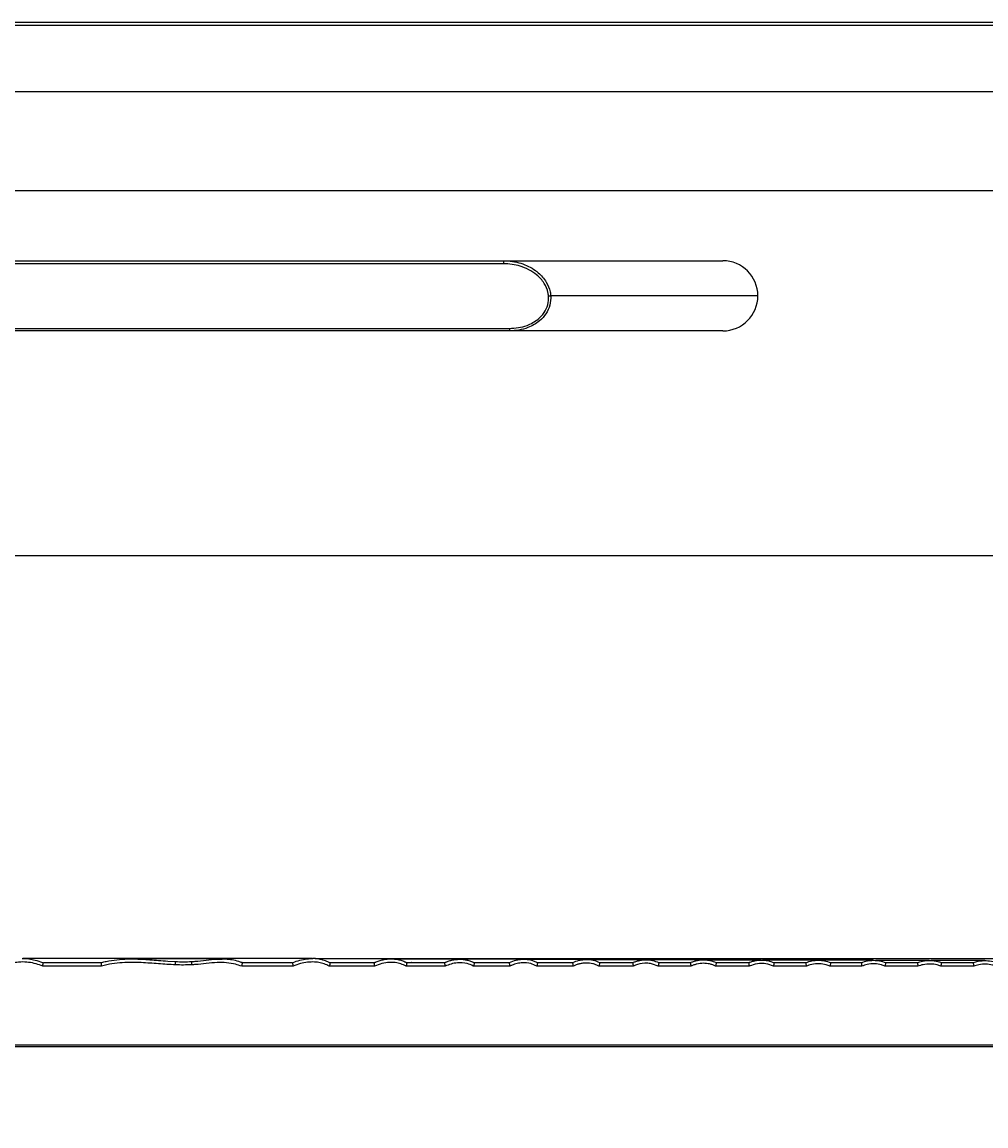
# Model space of a CAD drawing. Header units: millimetres. Extents: x 60 to 2975, y 116 to 1565.
# Tile 26 of 36: x 1019 to 1362, y 1172 to 1565. Entities that reach past the tile are written whole.
import ezdxf

# ---------------------------------------------------------------- set-up
doc = ezdxf.new("R2010")
doc.units = ezdxf.units.MM
doc.layers.add('FORMAT', color=7, linetype='Continuous')
doc.styles.add('SLDTEXTSTYLE0', font='TXT', dxfattribs={"width": 0.605})
doc.dimstyles.new('SLDDIMSTYLE0', dxfattribs={"dimtxt": 3.081982, "dimasz": 2, "dimexe": 0, "dimexo": 0.0625, "dimgap": 0.770496, "dimtad": 1, "dimdec": 0, "dimrnd": 1e-09, "dimzin": 12, "dimdsep": 46, "dimtxsty": 'SLDTEXTSTYLE0', "dimsah": 1, "dimcen": 0.09, "dimadec": 0, "dimazin": 3, "dimtfac": 1, "dimtofl": 0, "dimtmove": 0, "dimatfit": 3, "dimfxl": 0, "dimfrac": 2, "dimtolj": 1, "dimtzin": 12, "dimarcsym": 0})

# ---------------------------------------------------------------- blocks, each defined once
blk = doc.blocks.new('_D')
at = {"layer": 'FORMAT'}
for p, q in [((1122.82, 1231.88), (2109.21, 1231.88)), ((2108.22, 808.39), (2108.22, 1231.88)), ((2051.93, 808.39), (2109.21, 808.39))]:
    blk.add_line(p, q, dxfattribs=at)
for points in [[(2108.22, 1231.88), (2107.72, 1229.88), (2108.72, 1229.88)], [(2108.22, 808.39), (2108.72, 810.39), (2107.72, 810.39)]]:
    blk.add_solid(points, dxfattribs=at)
at = {"layer": 'FORMAT', "insert": (2104.13, 1016.61), "char_height": 3.175, "attachment_point": 1, "rotation": 90, "style": 'SLDTEXTSTYLE0'}
blk.add_mtext('423', dxfattribs=at)

msp = doc.modelspace()

# ---------------------------------------------------------------- linework, layer by layer
at = {"color": 7, "linetype": 'Continuous', "lineweight": 25}
for p, q in [((779.07, 1565.389), (1632.836, 1565.389)), ((1632.718, 1564.202), (779.07, 1564.202)), ((1626.798, 1540.517), (779.07, 1540.517)), ((779.07, 1505.398), (1613.189, 1505.398)), ((680.45, 1480.394), (1190.029, 1480.394)), ((1190.029, 1479.304), (680.45, 1479.304)), ((1190.029, 1479.304), (1190.029, 1480.394)), ((1190.029, 1480.394), (1267.95, 1480.394)), ((1280.45, 1467.894), (1206.716, 1467.894)), ((680.45, 1456.286), (1191.992, 1456.286)), ((1191.992, 1455.394), (680.45, 1455.394)), ((1191.992, 1456.286), (1191.992, 1455.394)), ((1267.95, 1455.394), (1191.992, 1455.394)), ((779.07, 1375.394), (1466.908, 1375.394)), ((1018.524, 1231.849), (1018.833, 1231.835)), ((1089.576, 1231.669), (1089.795, 1231.67)), ((1121.817, 1231.831), (1122.053, 1231.838)), ((1046.757, 1229.135), (1025.859, 1229.135)), ((1026.269, 1230.394), (1046.619, 1230.394)), ((1114.996, 1229.135), (1096.695, 1229.135)), ((1096.866, 1230.394), (1114.58, 1230.394)), ((1143.983, 1229.135), (1127.896, 1229.135)), ((1128.144, 1230.394), (1143.638, 1230.394)), ((1169.113, 1229.135), (1155.229, 1229.135)), ((1155.48, 1230.394), (1168.806, 1230.394)), ((1157.277, 1230.393), (1157.12, 1230.386)), ((1192.166, 1229.135), (1179.238, 1229.135)), ((1179.481, 1230.394), (1191.856, 1230.394)), ((1214.726, 1229.135), (1201.734, 1229.135)), ((1201.995, 1230.394), (1214.442, 1230.394)), ((1236.102, 1229.135), (1223.882, 1229.135)), ((1224.129, 1230.394), (1235.841, 1230.394)), ((1256.632, 1229.135), (1244.941, 1229.135)), ((1245.174, 1230.394), (1256.378, 1230.394)), ((1277.388, 1229.135), (1265.394, 1229.135)), ((1265.624, 1230.394), (1277.155, 1230.394)), ((1297.704, 1229.135), (1285.997, 1229.135)), ((1286.211, 1230.394), (1297.487, 1230.394)), ((1317.496, 1229.135), (1306.116, 1229.135)), ((1306.317, 1230.394), (1317.283, 1230.394)), ((1337.44, 1229.135), (1325.698, 1229.135)), ((1325.896, 1230.394), (1337.243, 1230.394)), ((1357.296, 1229.135), (1345.562, 1229.135)), ((1345.746, 1230.394), (1357.108, 1230.394)), ((1357.108, 1230.394), (1357.123, 1230.387)), ((2000.07, 1200.394), (358.415, 1200.394))]:
    msp.add_line(p, q, dxfattribs=at)
at = {"color": 8, "linetype": 'Continuous', "lineweight": 25}
for p, q in [((1070.408, 1230.968), (1073.175, 1230.769)), ((359.011, 1201.135), (2000.07, 1201.135))]:
    msp.add_line(p, q, dxfattribs=at)
at = {"color": 8, "linetype": 'Continuous', "lineweight": 25, "flags": 128}
msp.add_lwpolyline([(1018.833, 1231.835), (1020.932, 1231.736), (1023.825, 1231.115), (1025.844, 1230.394), (1025.844, 1230.394), (1025.844, 1230.394)], dxfattribs=at)
at = {"color": 7, "linetype": 'Continuous', "lineweight": 25, "flags": 128}
for points in [[(1114.792, 1230.31), (1114.994, 1230.394), (1114.994, 1230.394)], [(1143.767, 1230.338), (1143.894, 1230.394), (1143.894, 1230.394)], [(1168.896, 1230.354), (1168.986, 1230.394), (1168.986, 1230.394)], [(1214.498, 1230.366), (1214.558, 1230.394), (1214.558, 1230.394)], [(1235.885, 1230.373), (1235.933, 1230.394), (1235.933, 1230.394)], [(1297.512, 1230.383), (1297.54, 1230.394), (1297.54, 1230.394)], [(1317.305, 1230.384), (1317.33, 1230.394), (1317.33, 1230.394)], [(1337.261, 1230.386), (1337.282, 1230.394), (1337.282, 1230.394)]]:
    msp.add_lwpolyline(points, dxfattribs=at)
at = {"color": 7, "linetype": 'Continuous', "lineweight": 25}
for centre, radius, start, end in [((1267.95, 1467.894), 12.5, 0, 90), ((1205.439, 1474.824), 7.047, 274.06335, 280.44013), ((1267.95, 1467.894), 12.5, 270, 360), ((1014.74, 1232.177), 58.452, 357.46904, 358.61946), ((1123.78, 1232.278), 44.961, 181.90166, 183.3806)]:
    msp.add_arc(centre, radius, start, end, dxfattribs=at)
for points, knots in [([(1190.029, 1480.394), (1191.05, 1480.349), (1193.092, 1480.26), (1196.049, 1479.56), (1198.828, 1478.461), (1200.869, 1477.235), (1202.535, 1475.918), (1203.876, 1474.588), (1205.471, 1472.399), (1206.457, 1470.085), (1206.659, 1468.378), (1206.716, 1467.894)], [0, 0, 0, 0, 0.1342727, 0.2685199, 0.3973462, 0.5260624, 0.5797863, 0.6766149, 0.7733555, 0.9357075, 1, 1, 1, 1]), ([(1205.939, 1467.795), (1205.882, 1468.241), (1205.684, 1469.819), (1204.735, 1471.953), (1203.214, 1473.964), (1201.408, 1475.693), (1198.937, 1477.3), (1195.946, 1478.496), (1192.945, 1479.181), (1191.001, 1479.263), (1190.029, 1479.304)], [0, 0, 0, 0, 0.063057, 0.223087, 0.3193559, 0.4157227, 0.5719521, 0.728459, 0.8642159, 1, 1, 1, 1]), ([(1206.716, 1467.894), (1206.69, 1466.767), (1206.637, 1464.517), (1205.144, 1461.409), (1203.086, 1459.136), (1200.823, 1457.563), (1198.362, 1456.403), (1195.389, 1455.56), (1193.137, 1455.45), (1191.992, 1455.394)], [0, 0, 0, 0, 0.1548823, 0.3091982, 0.4662069, 0.5761129, 0.6892188, 0.8418769, 1, 1, 1, 1]), ([(1191.992, 1456.286), (1193.061, 1456.336), (1195.196, 1456.436), (1198.011, 1457.2), (1200.364, 1458.275), (1202.509, 1459.716), (1204.464, 1461.814), (1205.876, 1464.682), (1205.918, 1466.757), (1205.939, 1467.795)], [0, 0, 0, 0, 0.157634, 0.3150769, 0.4271032, 0.5389987, 0.6951317, 0.8474851, 1, 1, 1, 1]), ([(1025.859, 1229.135), (1025.094, 1229.422), (1023.473, 1230.03), (1020.861, 1230.552), (1018.726, 1230.664), (1016.822, 1230.536), (1015.155, 1230.248), (1013.575, 1229.704), (1012.724, 1229.259), (1012.486, 1229.135)], [0, 0, 0, 0, 0.17756387, 0.37663055, 0.57548116, 0.63895424, 0.79028926, 0.94139395, 1, 1, 1, 1]), ([(1121.815, 1231.884), (1120.527, 1231.884), (1118.057, 1231.884), (1114.282, 1231.884), (1110.361, 1231.884), (1106.296, 1231.884), (1102.054, 1231.884), (1097.461, 1231.884), (1092.574, 1231.884), (1087.545, 1231.884), (1082.829, 1231.884), (1077.866, 1231.884), (1072.349, 1231.884), (1067.021, 1231.884), (1062.035, 1231.884), (1057.42, 1231.884), (1052.472, 1231.884), (1047.153, 1231.884), (1041.465, 1231.884), (1035.438, 1231.884), (1029.175, 1231.884), (1023.518, 1231.884), (1020.206, 1231.884), (1018.835, 1231.884)], [0, 0, 0, 0, 0.0476271, 0.0913335, 0.1308048, 0.1781757, 0.2205928, 0.2591155, 0.3111038, 0.3559486, 0.3938173, 0.4354935, 0.48239, 0.5330601, 0.5695318, 0.6088392, 0.6516501, 0.6991003, 0.7522941, 0.8114275, 0.8768243, 0.9490092, 1, 1, 1, 1]), ([(1046.84, 1230.394), (1046.84, 1230.394), (1047.34, 1230.652), (1049.215, 1230.907), (1052.209, 1231.539), (1056.419, 1231.756), (1061.38, 1231.685), (1066.171, 1231.265), (1069.303, 1231.046), (1070.408, 1230.968)], [0, 0, 0, 0, 0.00000281, 0.07292507, 0.23191305, 0.39264638, 0.60297526, 0.85991695, 1, 1, 1, 1]), ([(1089.794, 1231.721), (1089.716, 1231.721), (1089.07, 1231.721), (1086.892, 1231.721), (1083.682, 1231.721), (1079.745, 1231.721), (1075.77, 1231.721), (1071.588, 1231.721), (1067.184, 1231.721), (1062.63, 1231.721), (1059.308, 1231.721), (1057.612, 1231.721), (1057.511, 1231.721)], [0, 0, 0, 0, 0.0086309, 0.0707761, 0.2120199, 0.3158413, 0.4319961, 0.5670321, 0.6864036, 0.8265882, 0.9896388, 1, 1, 1, 1]), ([(1073.175, 1230.769), (1074.122, 1230.734), (1076.011, 1230.665), (1077.901, 1230.745), (1078.844, 1230.786)], [0, 0, 0, 0, 0.50091139, 1, 1, 1, 1]), ([(1091.006, 1231.617), (1090.898, 1231.631), (1090.424, 1231.693), (1089.946, 1231.676), (1089.576, 1231.663)], [0, 0, 0, 0, 0.227781, 1, 1, 1, 1]), ([(1096.864, 1230.386), (1096.465, 1230.525), (1095.291, 1230.934), (1093.333, 1231.395), (1091.759, 1231.546), (1091.006, 1231.617)], [0, 0, 0, 0, 0.2115404, 0.6226874, 1, 1, 1, 1]), ([(1127.896, 1229.135), (1127.736, 1229.221), (1127.001, 1229.617), (1125.598, 1230.159), (1123.972, 1230.493), (1122.137, 1230.661), (1120.103, 1230.59), (1117.513, 1230.116), (1115.862, 1229.473), (1114.996, 1229.135)], [0, 0, 0, 0, 0.0409776, 0.1887361, 0.3366953, 0.4122502, 0.601608, 0.7911354, 1, 1, 1, 1]), ([(1128.108, 1230.317), (1127.753, 1230.488), (1126.798, 1230.95), (1125.205, 1231.463), (1123.528, 1231.836), (1122.486, 1231.844), (1122.053, 1231.847)], [0, 0, 0, 0, 0.1884409, 0.5062267, 0.7949849, 1, 1, 1, 1]), ([(1149.808, 1231.742), (1149.217, 1231.742), (1147.001, 1231.742), (1142.873, 1231.742), (1137.622, 1231.742), (1132.467, 1231.742), (1127.877, 1231.742), (1124.885, 1231.742), (1123.644, 1231.742)], [0, 0, 0, 0, 0.0820789, 0.3072274, 0.5140629, 0.7038205, 0.8771978, 1, 1, 1, 1]), ([(1143.894, 1230.394), (1143.95, 1230.42), (1144.008, 1230.446), (1144.122, 1230.497), (1144.294, 1230.572), (1144.467, 1230.644), (1144.813, 1230.783), (1145.046, 1230.869), (1145.747, 1231.111), (1146.221, 1231.249), (1147.181, 1231.476), (1147.666, 1231.566), (1148.405, 1231.661), (1148.653, 1231.686), (1149.152, 1231.723), (1149.403, 1231.735), (1150.654, 1231.757), (1151.638, 1231.663), (1153.085, 1231.335), (1153.566, 1231.192), (1154.267, 1230.93), (1154.497, 1230.834), (1154.836, 1230.678), (1154.948, 1230.624), (1155.115, 1230.54), (1155.171, 1230.512), (1155.281, 1230.454), (1155.337, 1230.423), (1155.39, 1230.394)], [0, 0, 0, 0, 0.015625, 0.015625, 0.03125, 0.0625, 0.0625, 0.125, 0.125, 0.25, 0.25, 0.375, 0.375, 0.4375, 0.4375, 0.5, 0.5, 0.75, 0.75, 0.875, 0.875, 0.9375, 0.9375, 0.96875, 0.96875, 0.984375, 0.984375, 1, 1, 1, 1]), ([(1197.037, 1231.626), (1196.214, 1231.626), (1193.718, 1231.626), (1189.121, 1231.626), (1183.465, 1231.626), (1177.778, 1231.626), (1172.139, 1231.626), (1166.584, 1231.626), (1161.128, 1231.626), (1156.176, 1231.626), (1152.923, 1231.626), (1151.53, 1231.626)], [0, 0, 0, 0, 0.0735222, 0.2230262, 0.3620631, 0.4914213, 0.6119122, 0.7242423, 0.8290323, 0.9268214, 1, 1, 1, 1]), ([(1174.26, 1231.595), (1173.464, 1231.595), (1170.983, 1231.595), (1166.449, 1231.595), (1160.879, 1231.595), (1155.995, 1231.595), (1152.861, 1231.595), (1151.674, 1231.595)], [0, 0, 0, 0, 0.1261166, 0.3934, 0.6383109, 0.8630009, 1, 1, 1, 1]), ([(1168.986, 1230.394), (1169.088, 1230.44), (1169.193, 1230.487), (1169.401, 1230.575), (1169.505, 1230.618), (1169.819, 1230.743), (1170.03, 1230.821), (1170.666, 1231.038), (1171.096, 1231.162), (1171.968, 1231.364), (1172.409, 1231.443), (1173.305, 1231.555), (1173.761, 1231.587), (1175.112, 1231.606), (1176.003, 1231.52), (1177.324, 1231.223), (1177.759, 1231.096), (1178.393, 1230.864), (1178.602, 1230.78), (1178.911, 1230.643), (1179.013, 1230.596), (1179.215, 1230.497), (1179.318, 1230.446), (1179.415, 1230.394)], [0, 0, 0, 0, 0.03125, 0.03125, 0.0625, 0.0625, 0.125, 0.125, 0.25, 0.25, 0.375, 0.375, 0.5, 0.5, 0.75, 0.75, 0.875, 0.875, 0.9375, 0.9375, 0.96875, 0.96875, 1, 1, 1, 1]), ([(1192.006, 1230.394), (1192.785, 1230.782), (1193.592, 1231.08), (1194.836, 1231.391), (1195.257, 1231.472), (1196.112, 1231.586), (1196.549, 1231.619), (1197.849, 1231.638), (1198.703, 1231.546), (1199.963, 1231.24), (1200.378, 1231.109), (1201.178, 1230.793), (1201.566, 1230.608), (1201.94, 1230.394)], [0, 0, 0, 0, 0.25, 0.25, 0.375, 0.375, 0.5, 0.5, 0.75, 0.75, 0.875, 0.875, 1, 1, 1, 1]), ([(1219.322, 1231.523), (1218.331, 1231.523), (1215.533, 1231.523), (1210.333, 1231.523), (1204.056, 1231.523), (1199.564, 1231.523), (1197.406, 1231.523)], [0, 0, 0, 0, 0.16356969, 0.46205554, 0.74157164, 1, 1, 1, 1]), ([(1214.558, 1230.394), (1215.308, 1230.751), (1216.082, 1231.026), (1217.278, 1231.311), (1217.682, 1231.385), (1218.503, 1231.489), (1218.92, 1231.518), (1220.157, 1231.532), (1220.973, 1231.447), (1222.588, 1231.07), (1223.36, 1230.783), (1224.086, 1230.394)], [0, 0, 0, 0, 0.25, 0.25, 0.375, 0.375, 0.5, 0.5, 0.75, 0.75, 1, 1, 1, 1]), ([(1261.022, 1231.41), (1260.225, 1231.41), (1257.818, 1231.41), (1253.256, 1231.41), (1247.496, 1231.41), (1241.478, 1231.41), (1234.817, 1231.41), (1227.543, 1231.41), (1221.995, 1231.41), (1219.308, 1231.41)], [0, 0, 0, 0, 0.079459, 0.2399254, 0.3933787, 0.5399197, 0.6796516, 0.8448679, 1, 1, 1, 1]), ([(1240.51, 1231.425), (1239.392, 1231.425), (1236.364, 1231.425), (1230.664, 1231.425), (1225.125, 1231.425), (1221.582, 1231.425), (1220.588, 1231.425)], [0, 0, 0, 0, 0.2023563, 0.5479292, 0.8732068, 1, 1, 1, 1]), ([(1235.933, 1230.394), (1236.297, 1230.558), (1236.67, 1230.704), (1237.421, 1230.956), (1237.802, 1231.062), (1238.571, 1231.236), (1238.96, 1231.303), (1239.747, 1231.396), (1240.147, 1231.421), (1240.944, 1231.429), (1241.341, 1231.41), (1242.131, 1231.329), (1242.526, 1231.265), (1243.686, 1231.007), (1244.43, 1230.747), (1245.138, 1230.394)], [0, 0, 0, 0, 0.125, 0.125, 0.25, 0.25, 0.375, 0.375, 0.5, 0.5, 0.625, 0.625, 0.75, 0.75, 1, 1, 1, 1]), ([(1256.457, 1230.394), (1256.818, 1230.556), (1257.187, 1230.7), (1257.934, 1230.949), (1258.312, 1231.054), (1259.075, 1231.224), (1259.462, 1231.29), (1260.244, 1231.381), (1260.641, 1231.406), (1261.43, 1231.413), (1261.824, 1231.395), (1262.608, 1231.314), (1263, 1231.251), (1264.151, 1230.997), (1264.889, 1230.741), (1265.594, 1230.394)], [0, 0, 0, 0, 0.125, 0.125, 0.25, 0.25, 0.375, 0.375, 0.5, 0.5, 0.625, 0.625, 0.75, 0.75, 1, 1, 1, 1]), ([(1281.675, 1231.326), (1280.812, 1231.326), (1278.286, 1231.326), (1273.449, 1231.326), (1267.701, 1231.326), (1263.586, 1231.326), (1261.74, 1231.326)], [0, 0, 0, 0, 0.15911704, 0.46621345, 0.76052559, 1, 1, 1, 1]), ([(1277.219, 1230.394), (1277.575, 1230.543), (1277.939, 1230.676), (1278.674, 1230.904), (1279.045, 1231.001), (1279.796, 1231.157), (1280.175, 1231.218), (1280.942, 1231.301), (1281.329, 1231.323), (1282.099, 1231.328), (1282.483, 1231.311), (1283.249, 1231.236), (1283.632, 1231.178), (1284.76, 1230.945), (1285.487, 1230.711), (1286.186, 1230.394)], [0, 0, 0, 0, 0.125, 0.125, 0.25, 0.25, 0.375, 0.375, 0.5, 0.5, 0.625, 0.625, 0.75, 0.75, 1, 1, 1, 1]), ([(1301.868, 1231.251), (1300.919, 1231.251), (1298.251, 1231.251), (1293.132, 1231.251), (1287.493, 1231.251), (1283.593, 1231.251), (1282.063, 1231.251)], [0, 0, 0, 0, 0.1775164, 0.4988245, 0.8032629, 1, 1, 1, 1]), ([(1321.537, 1231.221), (1320.528, 1231.221), (1317.751, 1231.221), (1312.4, 1231.221), (1305.749, 1231.221), (1298.762, 1231.221), (1291.506, 1231.221), (1286.238, 1231.221), (1283.262, 1231.221), (1282.914, 1231.221)], [0, 0, 0, 0, 0.11026814, 0.30343499, 0.48658255, 0.66008151, 0.82426988, 0.97944657, 1, 1, 1, 1]), ([(1297.54, 1230.394), (1298.237, 1230.669), (1298.961, 1230.882), (1300.433, 1231.171), (1301.175, 1231.247), (1302.299, 1231.253), (1302.675, 1231.237), (1303.42, 1231.169), (1303.789, 1231.116), (1304.887, 1230.903), (1305.611, 1230.684), (1306.297, 1230.394)], [0, 0, 0, 0, 0.25, 0.25, 0.5, 0.5, 0.625, 0.625, 0.75, 0.75, 1, 1, 1, 1]), ([(1317.33, 1230.394), (1318.011, 1230.659), (1318.719, 1230.865), (1320.154, 1231.144), (1320.879, 1231.216), (1321.975, 1231.222), (1322.342, 1231.207), (1323.069, 1231.14), (1323.429, 1231.089), (1324.501, 1230.884), (1325.207, 1230.673), (1325.878, 1230.394)], [0, 0, 0, 0, 0.25, 0.25, 0.5, 0.5, 0.625, 0.625, 0.75, 0.75, 1, 1, 1, 1]), ([(1341.461, 1231.158), (1340.717, 1231.158), (1338.456, 1231.158), (1334.044, 1231.158), (1328.486, 1231.158), (1324.395, 1231.158), (1322.419, 1231.158)], [0, 0, 0, 0, 0.1465036, 0.4458275, 0.7322968, 1, 1, 1, 1]), ([(1341.36, 1231.117), (1341.327, 1231.117), (1339.313, 1231.117), (1334.897, 1231.117), (1328.769, 1231.117), (1324.509, 1231.117), (1322.692, 1231.117)], [0, 0, 0, 0, 0.00628, 0.3788306, 0.7350126, 1, 1, 1, 1]), ([(1337.282, 1230.394), (1337.282, 1230.394), (1337.82, 1230.662), (1339.41, 1230.993), (1341.841, 1231.288), (1344.088, 1230.905), (1345.348, 1230.586), (1345.731, 1230.394), (1345.731, 1230.394)], [0, 0, 0, 0, 0.0000079, 0.2139459, 0.5484745, 0.8509626, 0.9999923, 1, 1, 1, 1]), ([(1361.224, 1231.117), (1360.441, 1231.117), (1358.107, 1231.117), (1353.517, 1231.117), (1347.989, 1231.117), (1343.985, 1231.117), (1342.187, 1231.117)], [0, 0, 0, 0, 0.1556084, 0.4641715, 0.7595195, 1, 1, 1, 1]), ([(1357.142, 1230.394), (1357.142, 1230.394), (1357.669, 1230.657), (1359.229, 1230.954), (1361.599, 1231.242), (1363.796, 1230.872), (1365.043, 1230.585), (1365.424, 1230.394), (1365.424, 1230.394)], [0, 0, 0, 0, 0.0000081, 0.2144311, 0.546977, 0.848514, 0.9999921, 1, 1, 1, 1]), ([(1025.844, 1230.394), (1025.844, 1230.394), (1025.919, 1230.394), (1025.986, 1230.353), (1026.052, 1230.312)], [0, 0, 0, 0, 0.000249, 1, 1, 1, 1]), ([(1025.859, 1229.135), (1025.859, 1229.138), (1025.865, 1229.167), (1025.893, 1229.305), (1025.941, 1229.558), (1025.995, 1229.877), (1026.036, 1230.149), (1026.047, 1230.258), (1026.052, 1230.312)], [0, 0, 0, 0, 0.0072069, 0.0622437, 0.3011517, 0.5357828, 0.7678469, 1, 1, 1, 1]), ([(1026.052, 1230.312), (1026.054, 1230.343), (1026.081, 1230.365), (1026.16, 1230.389), (1026.212, 1230.394), (1026.269, 1230.394)], [0, 0, 0, 0, 0.5, 0.5, 1, 1, 1, 1]), ([(1046.619, 1230.394), (1046.616, 1230.383), (1046.611, 1230.361), (1046.623, 1230.192), (1046.649, 1229.942), (1046.688, 1229.629), (1046.725, 1229.353), (1046.749, 1229.19), (1046.756, 1229.139), (1046.757, 1229.135)], [0, 0, 0, 0, 0.1815172, 0.3630194, 0.5447311, 0.7277157, 0.9124766, 0.993462, 1, 1, 1, 1]), ([(1046.619, 1230.394), (1046.621, 1230.394), (1046.65, 1230.394), (1046.733, 1230.394), (1046.785, 1230.394), (1046.84, 1230.394)], [0, 0, 0, 0, 0.5, 0.5, 1, 1, 1, 1]), ([(1073.135, 1229.596), (1071.106, 1229.718), (1067.049, 1229.961), (1061.363, 1230.422), (1056.45, 1230.508), (1052.346, 1230.259), (1049.235, 1229.798), (1047.401, 1229.307), (1046.757, 1229.135)], [0, 0, 0, 0, 0.2298614, 0.4597357, 0.6451546, 0.7848576, 0.9244325, 1, 1, 1, 1]), ([(1078.897, 1229.626), (1077.938, 1229.576), (1076.977, 1229.548), (1075.055, 1229.539), (1074.095, 1229.558), (1073.135, 1229.596)], [0, 0, 0, 0, 0.5, 0.5, 1, 1, 1, 1]), ([(1096.695, 1229.135), (1095.976, 1229.374), (1094.223, 1229.956), (1091.302, 1230.427), (1087.799, 1230.473), (1084.106, 1230.086), (1081.071, 1229.755), (1079.33, 1229.652), (1078.897, 1229.626)], [0, 0, 0, 0, 0.1267242, 0.3087198, 0.4908444, 0.7092135, 0.9276602, 1, 1, 1, 1]), ([(1096.866, 1230.394), (1096.869, 1230.383), (1096.876, 1230.362), (1096.861, 1230.194), (1096.829, 1229.947), (1096.782, 1229.635), (1096.735, 1229.357), (1096.706, 1229.192), (1096.696, 1229.138), (1096.695, 1229.135)], [0, 0, 0, 0, 0.1801823, 0.3603541, 0.540828, 0.7232322, 0.9083418, 0.9941235, 1, 1, 1, 1]), ([(1114.58, 1230.394), (1114.636, 1230.394), (1114.687, 1230.389), (1114.764, 1230.363), (1114.79, 1230.342), (1114.792, 1230.31)], [0, 0, 0, 0, 0.5, 0.5, 1, 1, 1, 1]), ([(1114.792, 1230.31), (1114.798, 1230.255), (1114.809, 1230.146), (1114.853, 1229.873), (1114.911, 1229.554), (1114.961, 1229.302), (1114.99, 1229.165), (1114.996, 1229.138), (1114.996, 1229.135)], [0, 0, 0, 0, 0.232593, 0.4650683, 0.700404, 0.9405136, 0.9929583, 1, 1, 1, 1]), ([(1128.144, 1230.394), (1128.149, 1230.383), (1128.158, 1230.363), (1128.137, 1230.2), (1128.093, 1229.959), (1128.026, 1229.654), (1127.957, 1229.371), (1127.913, 1229.198), (1127.897, 1229.138), (1127.896, 1229.135)], [0, 0, 0, 0, 0.1761053, 0.352202, 0.528859, 0.7093489, 0.8953752, 0.9950813, 1, 1, 1, 1]), ([(1143.767, 1230.338), (1143.771, 1230.291), (1143.779, 1230.198), (1143.82, 1229.943), (1143.877, 1229.635), (1143.934, 1229.356), (1143.97, 1229.192), (1143.982, 1229.138), (1143.983, 1229.135)], [0, 0, 0, 0, 0.2194292, 0.4387748, 0.6606994, 0.8875591, 0.9934798, 1, 1, 1, 1]), ([(1155.229, 1229.135), (1154.606, 1229.441), (1153.388, 1230.039), (1151.362, 1230.449), (1149.102, 1230.531), (1146.567, 1230.171), (1144.856, 1229.485), (1143.983, 1229.135)], [0, 0, 0, 0, 0.1787043, 0.3493221, 0.525956, 0.7580348, 1, 1, 1, 1]), ([(1155.48, 1230.394), (1155.484, 1230.383), (1155.494, 1230.363), (1155.473, 1230.2), (1155.428, 1229.96), (1155.36, 1229.655), (1155.291, 1229.371), (1155.246, 1229.199), (1155.229, 1229.138), (1155.229, 1229.135)], [0, 0, 0, 0, 0.1759416, 0.3518809, 0.5283695, 0.7087779, 0.8948384, 0.9950983, 1, 1, 1, 1]), ([(1168.896, 1230.354), (1168.899, 1230.313), (1168.904, 1230.23), (1168.942, 1229.988), (1168.996, 1229.688), (1169.056, 1229.393), (1169.096, 1229.209), (1169.112, 1229.138), (1169.113, 1229.135)], [0, 0, 0, 0, 0.2116384, 0.4231969, 0.6370004, 0.8554919, 0.9936973, 1, 1, 1, 1]), ([(1179.238, 1229.135), (1179.205, 1229.152), (1178.477, 1229.532), (1176.624, 1230.263), (1173.871, 1230.443), (1171.226, 1229.974), (1169.818, 1229.415), (1169.113, 1229.135)], [0, 0, 0, 0, 0.0106523, 0.2363917, 0.5658883, 0.7826569, 1, 1, 1, 1]), ([(1179.481, 1230.394), (1179.486, 1230.383), (1179.495, 1230.363), (1179.474, 1230.199), (1179.431, 1229.958), (1179.365, 1229.653), (1179.298, 1229.369), (1179.254, 1229.198), (1179.239, 1229.138), (1179.238, 1229.135)], [0, 0, 0, 0, 0.1764222, 0.352837, 0.5297878, 0.7104322, 0.8963948, 0.9950175, 1, 1, 1, 1]), ([(1191.856, 1230.394), (1191.881, 1230.392), (1191.922, 1230.389), (1191.928, 1230.366), (1191.93, 1230.357)], [0, 0, 0, 0, 0.6043228, 1, 1, 1, 1]), ([(1191.93, 1230.357), (1191.956, 1230.369), (1191.983, 1230.38), (1192.006, 1230.394), (1192.006, 1230.394)], [0, 0, 0, 0, 0.9992723, 1, 1, 1, 1]), ([(1191.93, 1230.357), (1191.933, 1230.317), (1191.939, 1230.238), (1191.978, 1229.999), (1192.037, 1229.702), (1192.102, 1229.403), (1192.147, 1229.214), (1192.165, 1229.138), (1192.166, 1229.135)], [0, 0, 0, 0, 0.2089657, 0.417829, 0.6292357, 0.8460257, 0.993991, 1, 1, 1, 1]), ([(1201.734, 1229.135), (1201.043, 1229.477), (1199.455, 1230.262), (1196.983, 1230.463), (1194.728, 1230.139), (1193.395, 1229.7), (1192.56, 1229.327), (1192.308, 1229.204), (1192.166, 1229.135)], [0, 0, 0, 0, 0.2317258, 0.5323389, 0.7237551, 0.9152957, 0.9523294, 1, 1, 1, 1]), ([(1201.995, 1230.394), (1202, 1230.384), (1202.01, 1230.363), (1201.988, 1230.201), (1201.941, 1229.962), (1201.872, 1229.658), (1201.799, 1229.373), (1201.752, 1229.2), (1201.735, 1229.138), (1201.734, 1229.135)], [0, 0, 0, 0, 0.1753292, 0.3506445, 0.5265632, 0.7066545, 0.8928338, 0.9951938, 1, 1, 1, 1]), ([(1214.498, 1230.366), (1214.5, 1230.33), (1214.504, 1230.257), (1214.54, 1230.027), (1214.594, 1229.736), (1214.659, 1229.427), (1214.705, 1229.225), (1214.725, 1229.138), (1214.726, 1229.135)], [0, 0, 0, 0, 0.2045916, 0.4091043, 0.6157263, 0.8271748, 0.9940302, 1, 1, 1, 1]), ([(1223.882, 1229.135), (1223.706, 1229.228), (1223.531, 1229.322), (1223.173, 1229.494), (1222.991, 1229.573), (1222.438, 1229.79), (1222.059, 1229.91), (1220.889, 1230.193), (1220.099, 1230.275), (1218.904, 1230.257), (1218.502, 1230.227), (1217.713, 1230.121), (1217.325, 1230.046), (1216.561, 1229.855), (1216.186, 1229.738), (1215.632, 1229.534), (1215.449, 1229.46), (1215.086, 1229.303), (1214.906, 1229.219), (1214.726, 1229.135)], [0, 0, 0, 0, 0.0625, 0.0625, 0.125, 0.125, 0.25, 0.25, 0.5, 0.5, 0.625, 0.625, 0.75, 0.75, 0.875, 0.875, 0.9375, 0.9375, 1, 1, 1, 1]), ([(1224.129, 1230.394), (1224.134, 1230.383), (1224.143, 1230.363), (1224.122, 1230.2), (1224.078, 1229.959), (1224.011, 1229.654), (1223.943, 1229.37), (1223.899, 1229.198), (1223.883, 1229.138), (1223.882, 1229.135)], [0, 0, 0, 0, 0.1761649, 0.3523387, 0.5290452, 0.7095595, 0.8955749, 0.9950661, 1, 1, 1, 1]), ([(1235.841, 1230.394), (1235.858, 1230.392), (1235.883, 1230.39), (1235.885, 1230.376), (1235.885, 1230.373)], [0, 0, 0, 0, 0.7158289, 1, 1, 1, 1]), ([(1235.885, 1230.373), (1235.886, 1230.339), (1235.888, 1230.273), (1235.921, 1230.05), (1235.971, 1229.763), (1236.034, 1229.447), (1236.08, 1229.235), (1236.102, 1229.138), (1236.102, 1229.135)], [0, 0, 0, 0, 0.201292, 0.4025188, 0.6054843, 0.8126979, 0.9940079, 1, 1, 1, 1]), ([(1244.941, 1229.135), (1244.069, 1229.494), (1242.541, 1230.122), (1239.728, 1230.242), (1237.626, 1229.803), (1236.348, 1229.243), (1236.102, 1229.135)], [0, 0, 0, 0, 0.307908, 0.5398092, 0.911647, 1, 1, 1, 1]), ([(1245.174, 1230.394), (1245.178, 1230.383), (1245.187, 1230.362), (1245.167, 1230.199), (1245.125, 1229.956), (1245.062, 1229.65), (1244.998, 1229.367), (1244.956, 1229.197), (1244.942, 1229.138), (1244.941, 1229.135)], [0, 0, 0, 0, 0.17705112, 0.35408836, 0.53162805, 0.71257035, 0.89841196, 0.99492158, 1, 1, 1, 1]), ([(1256.378, 1230.394), (1256.394, 1230.392), (1256.414, 1230.39), (1256.415, 1230.378), (1256.415, 1230.376)], [0, 0, 0, 0, 0.76330924, 1, 1, 1, 1]), ([(1256.415, 1230.376), (1256.429, 1230.381), (1256.443, 1230.387), (1256.457, 1230.394), (1256.457, 1230.394)], [0, 0, 0, 0, 0.9985421, 1, 1, 1, 1]), ([(1256.415, 1230.376), (1256.416, 1230.344), (1256.417, 1230.281), (1256.449, 1230.062), (1256.498, 1229.778), (1256.561, 1229.458), (1256.608, 1229.24), (1256.631, 1229.138), (1256.632, 1229.135)], [0, 0, 0, 0, 0.1994117, 0.3987891, 0.5997727, 0.8049369, 0.9940445, 1, 1, 1, 1]), ([(1265.394, 1229.135), (1265.224, 1229.218), (1265.054, 1229.302), (1264.71, 1229.454), (1264.536, 1229.524), (1264.007, 1229.718), (1263.647, 1229.825), (1262.91, 1229.994), (1262.533, 1230.057), (1261.778, 1230.137), (1261.399, 1230.155), (1260.639, 1230.147), (1260.257, 1230.121), (1259.507, 1230.028), (1259.136, 1229.962), (1258.404, 1229.79), (1258.043, 1229.685), (1257.507, 1229.499), (1257.329, 1229.432), (1256.978, 1229.289), (1256.805, 1229.211), (1256.632, 1229.135)], [0, 0, 0, 0, 0.0625, 0.0625, 0.125, 0.125, 0.25, 0.25, 0.375, 0.375, 0.5, 0.5, 0.625, 0.625, 0.75, 0.75, 0.875, 0.875, 0.9375, 0.9375, 1, 1, 1, 1]), ([(1265.624, 1230.394), (1265.628, 1230.383), (1265.637, 1230.362), (1265.617, 1230.198), (1265.575, 1229.956), (1265.513, 1229.649), (1265.45, 1229.367), (1265.409, 1229.197), (1265.395, 1229.138), (1265.394, 1229.135)], [0, 0, 0, 0, 0.1771848, 0.3543709, 0.5320408, 0.7130578, 0.8988744, 0.9948898, 1, 1, 1, 1]), ([(1277.155, 1230.394), (1277.168, 1230.392), (1277.185, 1230.391), (1277.185, 1230.381), (1277.185, 1230.38)], [0, 0, 0, 0, 0.8166368, 1, 1, 1, 1]), ([(1277.185, 1230.38), (1277.196, 1230.387), (1277.207, 1230.394), (1277.219, 1230.394), (1277.219, 1230.394)], [0, 0, 0, 0, 0.998346, 1, 1, 1, 1]), ([(1277.185, 1230.38), (1277.185, 1230.351), (1277.185, 1230.293), (1277.213, 1230.079), (1277.259, 1229.798), (1277.319, 1229.473), (1277.365, 1229.247), (1277.388, 1229.138), (1277.388, 1229.135)], [0, 0, 0, 0, 0.197203, 0.3943669, 0.5928469, 0.7949009, 0.993965, 1, 1, 1, 1]), ([(1285.997, 1229.135), (1285.111, 1229.466), (1283.503, 1230.066), (1280.776, 1230.117), (1278.782, 1229.703), (1277.634, 1229.235), (1277.388, 1229.135)], [0, 0, 0, 0, 0.31877219, 0.57849288, 0.90989157, 1, 1, 1, 1]), ([(1286.211, 1230.394), (1286.215, 1230.383), (1286.223, 1230.362), (1286.205, 1230.197), (1286.165, 1229.953), (1286.107, 1229.645), (1286.048, 1229.364), (1286.011, 1229.195), (1285.998, 1229.138), (1285.997, 1229.135)], [0, 0, 0, 0, 0.1780739, 0.3561477, 0.5346447, 0.7160796, 0.9017023, 0.9947109, 1, 1, 1, 1]), ([(1297.512, 1230.383), (1297.511, 1230.356), (1297.511, 1230.302), (1297.537, 1230.092), (1297.579, 1229.814), (1297.636, 1229.485), (1297.681, 1229.252), (1297.704, 1229.138), (1297.704, 1229.135)], [0, 0, 0, 0, 0.1955264, 0.3909994, 0.5875814, 0.7872974, 0.9938704, 1, 1, 1, 1]), ([(1306.116, 1229.135), (1305.664, 1229.312), (1304.465, 1229.78), (1302.247, 1230.086), (1299.829, 1229.884), (1298.332, 1229.356), (1297.704, 1229.135)], [0, 0, 0, 0, 0.1688544, 0.4482007, 0.7686691, 1, 1, 1, 1]), ([(1306.317, 1230.394), (1306.321, 1230.383), (1306.329, 1230.362), (1306.311, 1230.196), (1306.274, 1229.951), (1306.219, 1229.642), (1306.164, 1229.362), (1306.129, 1229.194), (1306.117, 1229.138), (1306.116, 1229.135)], [0, 0, 0, 0, 0.1787512, 0.357498, 0.5366473, 0.7184006, 0.9038515, 0.9945481, 1, 1, 1, 1]), ([(1317.305, 1230.384), (1317.304, 1230.358), (1317.303, 1230.306), (1317.328, 1230.099), (1317.37, 1229.823), (1317.427, 1229.491), (1317.472, 1229.255), (1317.495, 1229.138), (1317.496, 1229.135)], [0, 0, 0, 0, 0.1945114, 0.3889968, 0.5845125, 0.7830556, 0.9938694, 1, 1, 1, 1]), ([(1325.698, 1229.135), (1325.27, 1229.3), (1324.095, 1229.754), (1321.918, 1230.055), (1319.548, 1229.854), (1318.093, 1229.344), (1317.496, 1229.135)], [0, 0, 0, 0, 0.1639817, 0.4499469, 0.7742789, 1, 1, 1, 1]), ([(1325.896, 1230.394), (1325.9, 1230.383), (1325.908, 1230.362), (1325.89, 1230.196), (1325.854, 1229.951), (1325.8, 1229.641), (1325.746, 1229.361), (1325.711, 1229.194), (1325.699, 1229.138), (1325.698, 1229.135)], [0, 0, 0, 0, 0.1788975, 0.357795, 0.5370752, 0.718886, 0.9043252, 0.9945156, 1, 1, 1, 1]), ([(1337.261, 1230.386), (1337.26, 1230.362), (1337.258, 1230.313), (1337.281, 1230.11), (1337.32, 1229.836), (1337.374, 1229.501), (1337.416, 1229.259), (1337.439, 1229.138), (1337.44, 1229.135)], [0, 0, 0, 0, 0.1932671, 0.3865116, 0.5805977, 0.7773089, 0.9937466, 1, 1, 1, 1]), ([(1345.562, 1229.135), (1345.134, 1229.288), (1343.957, 1229.709), (1341.818, 1229.984), (1339.483, 1229.802), (1338.042, 1229.332), (1337.44, 1229.135)], [0, 0, 0, 0, 0.1644037, 0.4520858, 0.7711984, 1, 1, 1, 1]), ([(1345.746, 1230.394), (1345.75, 1230.383), (1345.757, 1230.362), (1345.741, 1230.195), (1345.706, 1229.949), (1345.656, 1229.638), (1345.605, 1229.359), (1345.573, 1229.193), (1345.562, 1229.138), (1345.562, 1229.135)], [0, 0, 0, 0, 0.1795412, 0.3590811, 0.5389571, 0.7210656, 0.9063474, 0.9943373, 1, 1, 1, 1]), ([(1357.123, 1230.387), (1357.122, 1230.364), (1357.12, 1230.317), (1357.141, 1230.117), (1357.178, 1229.844), (1357.231, 1229.507), (1357.273, 1229.262), (1357.295, 1229.138), (1357.296, 1229.135)], [0, 0, 0, 0, 0.1924041, 0.3847749, 0.5779051, 0.7734589, 0.9936772, 1, 1, 1, 1]), ([(1357.123, 1230.387), (1357.129, 1230.391), (1357.135, 1230.394), (1357.142, 1230.394), (1357.142, 1230.394)], [0, 0, 0, 0, 0.9985015, 1, 1, 1, 1]), ([(1365.26, 1229.135), (1364.833, 1229.281), (1363.672, 1229.679), (1361.578, 1229.937), (1359.299, 1229.766), (1357.887, 1229.321), (1357.296, 1229.135)], [0, 0, 0, 0, 0.1664873, 0.4536336, 0.7711608, 1, 1, 1, 1])]:
    msp.add_open_spline(points, degree=3, knots=knots, dxfattribs=at)
at = {"color": 8, "linetype": 'Continuous', "lineweight": 25}
for points, knots in [([(1078.844, 1230.786), (1079.27, 1230.813), (1081.008, 1230.924), (1084.042, 1231.293), (1087.192, 1231.693), (1089.041, 1231.675), (1089.576, 1231.669)], [0, 0, 0, 0, 0.118752, 0.4846818, 0.8507006, 1, 1, 1, 1]), ([(1114.994, 1230.394), (1114.994, 1230.394), (1115.732, 1230.788), (1117.398, 1231.284), (1119.689, 1231.832), (1121.197, 1231.831), (1121.817, 1231.831)], [0, 0, 0, 0, 0.000009, 0.3573647, 0.7358309, 1, 1, 1, 1])]:
    msp.add_open_spline(points, degree=3, knots=knots, dxfattribs=at)
at = {"color": 7, "linetype": 'Continuous', "lineweight": 25}
for points in [[(1143.638, 1230.394), (1143.711, 1230.394), (1143.765, 1230.379), (1143.767, 1230.338)], [(1155.39, 1230.394), (1155.441, 1230.394), (1155.474, 1230.394), (1155.48, 1230.394)], [(1168.806, 1230.394), (1168.86, 1230.394), (1168.895, 1230.382), (1168.896, 1230.354)], [(1179.415, 1230.394), (1179.453, 1230.394), (1179.476, 1230.394), (1179.481, 1230.394)], [(1201.94, 1230.394), (1201.971, 1230.394), (1201.99, 1230.394), (1201.995, 1230.394)], [(1214.442, 1230.394), (1214.477, 1230.394), (1214.499, 1230.385), (1214.498, 1230.366)], [(1224.086, 1230.394), (1224.11, 1230.394), (1224.125, 1230.394), (1224.129, 1230.394)], [(1245.138, 1230.394), (1245.158, 1230.394), (1245.17, 1230.394), (1245.174, 1230.394)], [(1297.487, 1230.394), (1297.504, 1230.394), (1297.513, 1230.39), (1297.512, 1230.383)], [(1317.283, 1230.394), (1317.298, 1230.394), (1317.306, 1230.391), (1317.305, 1230.384)], [(1337.243, 1230.394), (1337.256, 1230.394), (1337.262, 1230.391), (1337.261, 1230.386)]]:
    msp.add_open_spline(points, degree=3, dxfattribs=at)

# ---------------------------------------------------------------- dimensions: what is measured, and where the dimension line sits
at = {"layer": 'FORMAT'}
dim = msp.add_linear_dim(base=(2108.223, 1231.884), p1=(2050.941, 808.394), p2=(1121.828, 1231.884), angle=90, dimstyle='SLDDIMSTYLE0', dxfattribs=at)
dim.commit()
dim.dimension.update_dxf_attribs({"geometry": '_D', "text_midpoint": (2108.223, 1020.139), "dimtype": 160})

doc.saveas('drawing.dxf')
